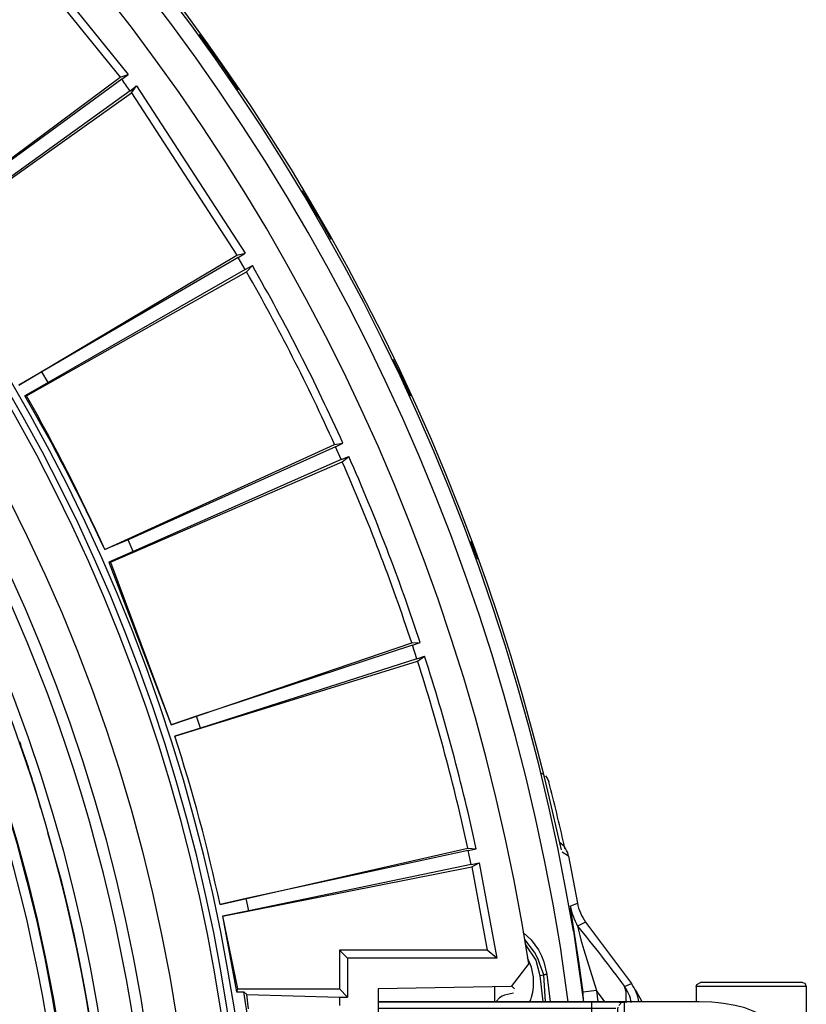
# Model space of a CAD drawing. Header units: millimetres. Extents: x -563 to -60, y -163 to 550.
# Tile 34 of 37: x -171 to -111, y 73 to 149. Entities that reach past the tile are written whole.
import ezdxf

# ---------------------------------------------------------------- set-up
doc = ezdxf.new("R2010")
doc.units = ezdxf.units.MM

# ---------------------------------------------------------------- blocks, each defined once
blk = doc.blocks.new('Rueckteil__8', base_point=(-447.893, -152.204))
at = {"color": 7, "linetype": 'Continuous'}
for p, q in [((-157.48, 147.836), (-156.054, 145.92)), ((-157.48, 147.836), (-155.878, 145.687)), ((-156.054, 145.92), (-155.878, 145.687)), ((-155.878, 145.687), (-154.432, 143.568)), ((-155.878, 145.687), (-154.432, 143.568)), ((-149.515, 135.756), (-148.359, 133.889)), ((-149.515, 135.756), (-148.194, 133.627)), ((-148.359, 133.889), (-148.194, 133.627)), ((-148.194, 133.627), (-147.3, 132.039)), ((-148.194, 133.627), (-147.3, 132.039)), ((-142.513, 122.758), (-141.741, 121.233)), ((-142.513, 122.758), (-141.591, 120.942)), ((-141.741, 121.233), (-141.591, 120.942)), ((-141.591, 120.942), (-141.131, 119.931)), ((-141.591, 120.942), (-141.131, 119.931)), ((-136.516, 108.714), (-136.119, 107.731)), ((-136.461, 108.572), (-136.25, 108.049)), ((-136.25, 108.049), (-136.119, 107.731)), ((-136.119, 107.731), (-135.977, 107.333)), ((-136.119, 107.731), (-135.977, 107.333))]:
    blk.add_line(p, q, dxfattribs=at)
blk = doc.blocks.new('Rueckteil-kpl___9', base_point=(-447.893, -152.204))
blk.add_blockref('Rueckteil__8', (-447.893, -152.204))
blk = doc.blocks.new('Griff__10', base_point=(-456.964, 29.225))
at = {"color": 7, "linetype": 'Continuous'}
for p, q in [((-131.053, 90.812), (-130.855, 90.705)), ((-130.725, 90.597), (-130.556, 90.378)), ((-130.556, 90.378), (-130.453, 90.128)), ((-129.24, 85.114), (-129.276, 85.281)), ((-129.204, 84.929), (-129.24, 85.114)), ((-123.804, 74.077), (-123.659, 73.883)), ((-123.659, 73.883), (-123.294, 73.24))]:
    blk.add_line(p, q, dxfattribs=at)
at = {"color": 1, "linetype": 'Continuous'}
blk.add_line((-129.276, 85.281), (-129.568, 85.326), dxfattribs=at)
at = {"color": 7, "linetype": 'Continuous'}
blk.add_spline([(-129.276, 85.281), (-129.85, 87.724), (-130.453, 90.128)], degree=3, dxfattribs=at)
blk = doc.blocks.new('Stufenlinse__15', base_point=(-427.129, -85.347))
at = {"color": 1, "linetype": 'Continuous'}
for p, q in [((-169.67, 88.069), (-170.143, 89.734)), ((-168.06, 82.411), (-169.14, 86.207))]:
    blk.add_line(p, q, dxfattribs=at)
at = {"color": 7, "linetype": 'Continuous'}
blk.add_circle((-290.129, 51.653), 132.472, dxfattribs=at)
at = {"color": 1, "linetype": 'Continuous'}
for radius in [123.328, 123.263]:
    blk.add_circle((-290.129, 51.653), radius, dxfattribs=at)
for centre, radius, start, end in [((-290.129, 51.653), 130.01, 315, 135), ((-290.129, 51.653), 130.01, 315, 135), ((-290.129, 51.653), 126.604, 315, 135), ((-290.129, 51.653), 126.604, 315, 135), ((-290.106, 51.63), 119.955, 315, 135), ((-290.129, 51.653), 119.227, 315, 135), ((-290.129, 51.653), 125.852, 315, 68.47826), ((-290.129, 51.653), 129.164, 225, 45), ((-290.129, 51.653), 129.164, 225, 45), ((-290.129, 51.653), 135.963, 318.91164, 41.08836), ((-290.129, 51.653), 136.456, 318.91164, 41.08836), ((-290.129, 51.653), 122.572, 225, 45), ((-290.129, 51.653), 122.572, 225, 45), ((-290.129, 51.675), 119.243, 314.99224, 44.99224), ((-290.129, 51.652), 125.884, 17.60876, 19.28578), ((-290.12, 51.684), 125.868, 314.9869, 14.12976)]:
    blk.add_arc(centre, radius, start, end, dxfattribs=at)
at = {"color": 7, "linetype": 'Continuous'}
blk.add_arc((-290.129, 51.653), 137, 319.00569, 40.99431, dxfattribs=at)
blk = doc.blocks.new('Kalibbriereinheit__16', base_point=(-427.129, -85.347))
blk.add_blockref('Stufenlinse__15', (-427.129, -85.347))
blk = doc.blocks.new('Elektronikeinheit_kpl___17', base_point=(-427.129, -85.347))
blk.add_blockref('Kalibbriereinheit__16', (-427.129, -85.347))
blk = doc.blocks.new('Frontteil__24', base_point=(-456.747, -152.348))
at = {"color": 7, "linetype": 'Continuous'}
for p, q in [((-131.333, 92.588), (-131.711, 94.024)), ((-130.801, 90.489), (-131.333, 92.588)), ((-130.412, 88.889), (-130.801, 90.489)), ((-129.61, 85.443), (-130.412, 88.889)), ((-129.481, 84.901), (-129.61, 85.443)), ((-128.945, 84.391), (-128.254, 80.786)), ((-127.618, 79.317), (-124.08, 74.562)), ((-132.266, 77.564), (-131.472, 76.375)), ((-131.472, 76.375), (-131.163, 75.201)), ((-131.163, 75.201), (-130.911, 73.153))]:
    blk.add_line(p, q, dxfattribs=at)
at = {"color": 1, "linetype": 'Continuous'}
for p, q in [((-128.945, 84.391), (-129.425, 84.708)), ((-128.81, 80.549), (-128.254, 80.786)), ((-128.693, 79.768), (-128.793, 80.396)), ((-128.118, 76.125), (-128.693, 79.768)), ((-127.618, 79.317), (-128.239, 78.999)), ((-132.435, 78.518), (-131.825, 77.95)), ((-128.563, 78.613), (-127.781, 73.153)), ((-128.239, 78.999), (-128.127, 78.488)), ((-128.127, 78.488), (-128.068, 78.271)), ((-131.553, 76.989), (-132.307, 77.976)), ((-131.825, 77.95), (-131.255, 77.159)), ((-128.068, 78.271), (-127.978, 77.953)), ((-127.978, 77.953), (-127.75, 77.182)), ((-131.289, 76.451), (-131.553, 76.989)), ((-131.255, 77.159), (-131.024, 76.71)), ((-128.971, 73.153), (-129.568, 77.41)), ((-127.75, 77.182), (-126.784, 74.044)), ((-131.173, 76.138), (-131.289, 76.451)), ((-130.84, 75.242), (-131.173, 76.138)), ((-131.024, 76.71), (-130.84, 76.24)), ((-130.84, 76.24), (-130.621, 75.269)), ((-127.799, 73.905), (-128.118, 76.125)), ((-130.621, 75.269), (-130.361, 73.153)), ((-131.163, 75.201), (-130.84, 75.242)), ((-130.712, 73.153), (-130.84, 75.242)), ((-124.62, 74.344), (-124.08, 74.562)), ((-126.784, 74.044), (-127.799, 73.905)), ((-127.781, 73.153), (-127.799, 73.905)), ((-126.784, 74.044), (-126.67, 73.153)), ((-126.272, 73.349), (-126.784, 74.044)), ((-124.495, 73.937), (-124.62, 74.344)), ((-124.478, 73.238), (-124.495, 73.937)), ((-126.127, 73.153), (-126.272, 73.349)), ((-124.487, 73.07), (-124.478, 73.238))]:
    blk.add_line(p, q, dxfattribs=at)
for radius, start, end in [(163.8, 9.47368, 80.52632), (162.615, 9.11393, 82.02532)]:
    blk.add_arc((-290.129, 51.653), radius, start, end, dxfattribs=at)
at = {"color": 7, "linetype": 'Continuous'}
for centre, radius, start, end in [((-290.129, 51.653), 163.987, 14.97408, 80.52631), ((-130.465, 84.167), 1.536, 8.39362, 56.19361), ((-124.817, 81.403), 3.492, 190.17353, 216.68421), ((-126.479, 72.774), 2.993, 7.31744, 36.69127)]:
    blk.add_arc(centre, radius, start, end, dxfattribs=at)
at = {"color": 1, "linetype": 'Continuous'}
for points in [[(-128.81, 80.549), (-128.585, 79.766), (-128.239, 78.999)], [(-128.239, 78.999), (-126.4, 76.694), (-124.62, 74.344)], [(-130.621, 75.269), (-130.634, 75.267), (-130.73, 75.255), (-130.826, 75.243), (-130.84, 75.242)], [(-124.075, 73.086), (-124.275, 73.747), (-124.62, 74.344)]]:
    blk.add_spline(points, degree=3, dxfattribs=at)
blk = doc.blocks.new('Blechschraube_ISO14585-ST4_2X22-TX20-P-P2R-UKVZ__25', base_point=(-134.498, 73.139))
at = {"color": 7, "linetype": 'Continuous'}
for p, q in [((-133.192, 73.83), (-133.884, 73.663)), ((-133.321, 74.375), (-133.103, 74.17)), ((-134.272, 73.472), (-134.498, 73.218)), ((-134.053, 73.605), (-134.272, 73.472)), ((-133.884, 73.663), (-134.053, 73.605))]:
    blk.add_line(p, q, dxfattribs=at)
for start, end in [(343.39064, 28.39066), (337.7658, 343.39087)]:
    blk.add_arc((-135.629, 74.653), 4, start, end, dxfattribs=at)
blk = doc.blocks.new('Klaue_2__47', base_point=(-143.629, 30.153))
at = {"color": 1, "linetype": 'Continuous'}
for p, q in [((-143.629, 73.153), (-127.129, 73.152)), ((-127.129, 72.652), (-127.129, 73.152)), ((-127.129, 73.152), (-125.049, 73.142)), ((-125.049, 73.142), (-124.819, 73.134)), ((-125.048, 72.885), (-124.819, 73.134)), ((-124.819, 73.134), (-124.629, 73.111)), ((-124.629, 73.111), (-124.629, 71.32)), ((-127.129, 72.652), (-143.629, 72.652)), ((-125.954, 72.649), (-127.129, 72.652)), ((-127.129, 70.799), (-127.129, 72.652)), ((-125.466, 72.642), (-125.954, 72.649)), ((-125.281, 72.634), (-125.466, 72.642)), ((-115.327, 72.681), (-116.075, 72.884)), ((-114.683, 72.435), (-115.327, 72.681)), ((-114.302, 72.249), (-114.683, 72.435)), ((-114.035, 72.097), (-114.302, 72.249)), ((-113.505, 71.724), (-114.035, 72.097)), ((-112.526, 70.646), (-113.505, 71.724)), ((-133.61, 70.78), (-133.829, 70.687)), ((-133.829, 70.687), (-133.829, 68.944)), ((-133.329, 70.799), (-133.476, 70.794)), ((-127.129, 70.799), (-133.329, 70.799)), ((-126.394, 70.823), (-127.129, 70.799)), ((-126.164, 70.842), (-126.394, 70.823)), ((-125.728, 70.893), (-126.164, 70.842)), ((-125.129, 71.06), (-125.728, 70.893)), ((-124.937, 71.221), (-125.129, 71.06)), ((-124.629, 71.32), (-124.737, 71.177)), ((-112.25, 70.17), (-112.526, 70.646)), ((-111.972, 69.523), (-112.25, 70.17)), ((-111.763, 68.813), (-111.972, 69.523)), ((-134.162, 68.382), (-134.329, 68.465)), ((-134.248, 68.727), (-134.103, 68.866)), ((-133.967, 68.926), (-133.829, 68.944)), ((-133.829, 68.944), (-133.612, 68.819)), ((-133.478, 68.799), (-133.329, 68.792)), ((-133.329, 68.792), (-119.829, 68.792)), ((-133.329, 68.312), (-133.329, 68.792)), ((-119.457, 68.783), (-119.829, 68.792)), ((-119.829, 68.792), (-119.829, 68.314)), ((-119.099, 68.755), (-119.457, 68.783)), ((-118.871, 68.727), (-119.099, 68.755)), ((-118.447, 68.651), (-118.871, 68.727)), ((-118.075, 68.551), (-118.447, 68.651)), ((-117.765, 68.431), (-118.075, 68.551)), ((-117.531, 68.295), (-117.765, 68.431)), ((-111.653, 68.258), (-111.763, 68.813)), ((-133.887, 68.34), (-134.162, 68.382)), ((-133.622, 68.321), (-133.887, 68.34)), ((-133.329, 68.312), (-133.622, 68.321)), ((-119.829, 68.314), (-133.329, 68.312)), ((-133.329, 68.312), (-133.329, 34.991)), ((-119.829, 68.314), (-119.211, 68.154)), ((-119.829, 68.314), (-119.829, 65.544)), ((-119.211, 68.154), (-119.064, 68.114)), ((-119.064, 68.114), (-118.718, 68.014)), ((-118.718, 68.014), (-118.415, 67.914)), ((-118.415, 67.914), (-118.211, 67.834)), ((-118.211, 67.834), (-117.981, 67.714)), ((-117.607, 67.909), (-117.474, 67.968)), ((-117.474, 67.968), (-117.329, 67.989)), ((-117.329, 67.989), (-117.381, 68.146)), ((-117.329, 66.509), (-117.329, 67.989)), ((-111.621, 68.04), (-111.653, 68.258)), ((-111.544, 67.205), (-111.621, 68.04)), ((-111.531, 66.813), (-111.544, 67.205)), ((-117.761, 65.978), (-117.528, 66.147)), ((-117.528, 66.147), (-117.329, 66.509)), ((-117.329, 66.509), (-117.474, 66.489)), ((-111.582, 65.343), (-111.532, 66.306)), ((-111.532, 66.306), (-111.531, 66.813)), ((-119.829, 65.544), (-125.129, 65.506)), ((-119.829, 65.544), (-119.452, 65.519)), ((-119.452, 65.519), (-119.092, 65.556)), ((-119.092, 65.556), (-118.863, 65.594)), ((-118.863, 65.594), (-118.439, 65.695)), ((-118.439, 65.695), (-118.068, 65.825)), ((-118.068, 65.825), (-117.761, 65.978)), ((-111.032, 65.84), (-111.082, 64.883)), ((-111.029, 66.117), (-111.032, 65.84)), ((-125.774, 65.275), (-125.629, 65.295)), ((-125.629, 64.511), (-125.629, 65.295)), ((-112.677, 64.481), (-112.006, 64.779)), ((-112.006, 64.779), (-111.784, 64.958)), ((-111.666, 65.104), (-111.582, 65.343)), ((-111.082, 64.883), (-111.229, 64.589)), ((-111.082, 64.883), (-111.082, 38.423)), ((-125.836, 63.942), (-125.685, 63.914)), ((-125.629, 64.511), (-125.774, 64.492)), ((-125.685, 63.914), (-125.512, 63.886)), ((-125.512, 63.886), (-125.129, 63.83)), ((-125.129, 63.83), (-125.129, 64.286)), ((-114.081, 64.286), (-125.129, 64.286)), ((-114.081, 64.286), (-113.34, 64.337)), ((-114.081, 63.83), (-114.081, 64.286)), ((-113.204, 63.88), (-113.67, 63.841)), ((-113.34, 64.337), (-113.109, 64.375)), ((-112.884, 63.924), (-113.204, 63.88)), ((-113.109, 64.375), (-112.677, 64.481)), ((-112.413, 64.02), (-112.884, 63.924)), ((-112.187, 64.082), (-112.413, 64.02)), ((-111.954, 64.16), (-112.187, 64.082)), ((-111.602, 64.316), (-111.954, 64.16)), ((-111.229, 64.589), (-111.602, 64.316)), ((-114.081, 63.83), (-125.129, 63.83)), ((-125.129, 39.475), (-125.129, 63.83)), ((-113.67, 63.841), (-114.081, 63.83)), ((-114.081, 39.475), (-114.081, 63.83)), ((-125.685, 39.391), (-125.836, 39.363)), ((-125.774, 38.813), (-125.629, 38.794)), ((-125.512, 39.419), (-125.685, 39.391)), ((-125.629, 38.01), (-125.629, 38.794)), ((-125.129, 39.475), (-125.512, 39.419)), ((-125.129, 39.019), (-125.129, 39.475)), ((-114.081, 39.475), (-125.129, 39.475)), ((-114.081, 39.019), (-125.129, 39.019)), ((-114.081, 39.475), (-114.081, 39.019)), ((-114.081, 39.475), (-113.67, 39.464)), ((-113.581, 38.996), (-114.081, 39.019)), ((-113.67, 39.464), (-113.482, 39.452)), ((-113.339, 38.968), (-113.581, 38.996)), ((-113.482, 39.452), (-113.202, 39.425)), ((-113.107, 38.93), (-113.339, 38.968)), ((-113.202, 39.425), (-112.913, 39.386)), ((-112.004, 38.525), (-113.107, 38.93)), ((-112.913, 39.386), (-112.411, 39.285)), ((-112.411, 39.285), (-112.187, 39.224)), ((-112.187, 39.224), (-111.965, 39.15)), ((-111.965, 39.15), (-111.629, 39.004)), ((-111.629, 39.004), (-111.324, 38.806)), ((-111.324, 38.806), (-111.082, 38.423)), ((-111.782, 38.347), (-112.004, 38.525)), ((-111.582, 37.962), (-111.666, 38.201)), ((-111.082, 38.423), (-111.032, 37.466)), ((-119.829, 37.761), (-125.129, 37.8)), ((-119.33, 37.776), (-119.829, 37.761)), ((-119.829, 37.761), (-119.829, 34.991)), ((-119.092, 37.749), (-119.33, 37.776)), ((-118.863, 37.711), (-119.092, 37.749)), ((-118.439, 37.61), (-118.863, 37.711)), ((-118.068, 37.48), (-118.439, 37.61)), ((-117.761, 37.327), (-118.068, 37.48)), ((-117.491, 37.123), (-117.761, 37.327)), ((-111.532, 37), (-111.582, 37.962)), ((-111.032, 37.466), (-111.029, 37.188)), ((-117.607, 36.874), (-117.474, 36.816)), ((-117.474, 36.816), (-117.329, 36.796)), ((-117.329, 36.796), (-117.381, 36.979)), ((-117.329, 35.317), (-117.329, 36.796)), ((-111.543, 36.103), (-111.53, 36.508)), ((-111.53, 36.508), (-111.532, 37)), ((-117.829, 35.791), (-117.915, 35.641)), ((-111.627, 35.207), (-111.543, 36.103)), ((-134.161, 34.923), (-133.887, 34.965)), ((-133.887, 34.965), (-133.622, 34.984)), ((-133.622, 34.984), (-133.329, 34.991)), ((-133.329, 34.991), (-119.829, 34.991)), ((-133.329, 34.991), (-133.329, 34.513)), ((-119.249, 35.141), (-119.829, 34.991)), ((-119.829, 34.991), (-119.829, 34.513)), ((-119.064, 35.191), (-119.249, 35.141)), ((-118.654, 35.311), (-119.064, 35.191)), ((-118.415, 35.391), (-118.654, 35.311)), ((-118.166, 35.491), (-118.415, 35.391)), ((-117.915, 35.641), (-118.166, 35.491)), ((-117.765, 34.874), (-117.531, 35.01)), ((-117.531, 35.01), (-117.329, 35.317)), ((-117.329, 35.317), (-117.474, 35.337)), ((-111.771, 34.453), (-111.652, 35.046)), ((-111.652, 35.046), (-111.627, 35.207)), ((-134.329, 34.84), (-134.161, 34.923)), ((-134.248, 34.578), (-134.103, 34.439)), ((-133.967, 34.379), (-133.748, 34.444)), ((-133.612, 34.486), (-133.748, 34.444)), ((-133.748, 34.444), (-133.747, 32.557)), ((-133.329, 34.513), (-133.478, 34.506)), ((-119.829, 34.513), (-133.329, 34.513)), ((-119.829, 34.513), (-119.457, 34.523)), ((-119.457, 34.523), (-119.099, 34.55)), ((-119.099, 34.55), (-118.871, 34.578)), ((-118.871, 34.578), (-118.447, 34.654)), ((-118.447, 34.654), (-118.075, 34.754)), ((-118.075, 34.754), (-117.765, 34.874)), ((-111.966, 33.796), (-111.771, 34.453)), ((-112.252, 33.13), (-111.966, 33.796)), ((-112.583, 32.573), (-112.252, 33.13)), ((-133.747, 32.557), (-133.61, 32.526)), ((-133.477, 32.511), (-133.329, 32.506)), ((-133.329, 32.506), (-127.129, 32.506)), ((-127.129, 30.653), (-127.129, 32.506)), ((-127.129, 32.506), (-126.393, 32.481)), ((-126.393, 32.481), (-126.162, 32.463)), ((-126.162, 32.463), (-125.727, 32.411)), ((-125.727, 32.411), (-125.043, 32.264)), ((-125.043, 32.264), (-124.816, 32.175)), ((-124.816, 32.175), (-124.629, 31.985)), ((-124.629, 31.985), (-124.629, 30.194)), ((-113.484, 31.598), (-112.583, 32.573)), ((-114.304, 31.056), (-114.042, 31.205)), ((-114.042, 31.205), (-113.484, 31.598)), ((-143.629, 30.653), (-127.129, 30.653)), ((-127.129, 30.653), (-125.954, 30.656)), ((-127.129, 30.653), (-127.129, 30.153)), ((-125.954, 30.656), (-125.512, 30.662)), ((-125.512, 30.662), (-125.284, 30.671)), ((-125.048, 30.42), (-124.903, 30.275)), ((-116.134, 30.409), (-115.368, 30.612)), ((-115.368, 30.612), (-114.67, 30.877)), ((-114.67, 30.877), (-114.304, 31.056)), ((-127.129, 30.153), (-143.629, 30.153)), ((-125.738, 30.156), (-127.129, 30.153)), ((-125.051, 30.164), (-125.738, 30.156)), ((-124.903, 30.275), (-125.051, 30.164)), ((-124.767, 30.213), (-124.629, 30.194))]:
    blk.add_line(p, q, dxfattribs=at)
at = {"color": 7, "linetype": 'Continuous'}
for p, q in [((-118.854, 73.153), (-143.629, 73.153)), ((-117.877, 73.125), (-118.854, 73.153)), ((-117.38, 73.086), (-117.877, 73.125)), ((-116.973, 73.041), (-117.38, 73.086)), ((-116.075, 72.884), (-116.973, 73.041)), ((-125.129, 72.611), (-125.11, 72.749)), ((-125.129, 71.752), (-125.129, 72.611)), ((-114.302, 72.249), (-114.499, 72.361)), ((-114.035, 72.097), (-114.302, 72.249)), ((-125.129, 71.06), (-125.129, 71.752)), ((-113.205, 71.607), (-114.035, 72.097)), ((-112.771, 71.234), (-113.205, 71.607)), ((-133.61, 70.78), (-133.829, 70.687)), ((-133.329, 70.799), (-127.129, 70.799)), ((-126.636, 70.821), (-127.129, 70.799)), ((-126.394, 70.823), (-126.636, 70.821)), ((-126.013, 70.863), (-126.164, 70.842)), ((-125.56, 70.934), (-126.013, 70.863)), ((-125.368, 70.975), (-125.56, 70.934)), ((-125.129, 71.06), (-125.368, 70.975)), ((-134.329, 68.465), (-134.314, 70.317)), ((-111.538, 69.197), (-111.713, 69.608)), ((-111.264, 68.334), (-111.538, 69.197)), ((-134.329, 68.465), (-134.31, 68.597)), ((-134.329, 34.84), (-134.329, 68.465)), ((-117.829, 67.514), (-117.808, 67.652)), ((-111.134, 67.658), (-111.264, 68.334)), ((-111.264, 68.334), (-111.134, 67.658)), ((-111.044, 66.734), (-111.134, 67.658)), ((-111.134, 67.658), (-111.044, 66.734)), ((-117.761, 65.978), (-117.829, 67.514)), ((-111.031, 66.347), (-111.044, 66.734)), ((-111.044, 66.734), (-111.031, 66.347)), ((-111.029, 66.117), (-111.031, 66.347)), ((-125.555, 65.474), (-125.407, 65.506)), ((-125.407, 65.506), (-125.129, 65.506)), ((-119.829, 65.544), (-125.129, 65.506)), ((-119.092, 65.556), (-119.829, 65.544)), ((-117.961, 66.008), (-118.264, 65.82)), ((-111.029, 66.117), (-111.029, 37.188)), ((-126.129, 64.835), (-126.108, 64.968)), ((-126.129, 64.055), (-126.129, 64.835)), ((-125.925, 65.268), (-125.774, 65.275)), ((-126.108, 64.187), (-126.129, 64.055)), ((-126.129, 39.251), (-126.129, 64.055)), ((-126.129, 38.471), (-126.129, 39.251)), ((-126.129, 39.251), (-126.108, 39.118)), ((-126.108, 38.337), (-126.129, 38.471)), ((-125.382, 37.787), (-125.129, 37.8)), ((-119.829, 37.761), (-125.129, 37.8)), ((-119.092, 37.749), (-119.33, 37.776)), ((-118.708, 37.65), (-118.863, 37.711)), ((-118.439, 37.61), (-118.708, 37.65)), ((-118.068, 37.48), (-118.259, 37.499)), ((-117.829, 35.791), (-117.761, 37.327)), ((-117.761, 37.327), (-117.808, 37.127)), ((-111.119, 35.745), (-111.043, 36.574)), ((-111.043, 36.574), (-111.119, 35.745)), ((-111.043, 36.574), (-111.03, 36.974)), ((-111.03, 36.974), (-111.043, 36.574)), ((-111.03, 36.974), (-111.029, 37.188)), ((-117.915, 35.641), (-117.829, 35.791)), ((-111.26, 34.98), (-111.119, 35.745)), ((-111.119, 35.745), (-111.26, 34.98)), ((-134.329, 33.106), (-134.329, 34.84)), ((-134.329, 34.84), (-134.31, 34.708)), ((-111.531, 34.125), (-111.314, 34.838)), ((-133.747, 32.557), (-133.477, 32.511)), ((-133.329, 32.506), (-127.129, 32.506)), ((-127.129, 32.506), (-126.628, 32.483)), ((-126.628, 32.483), (-126.393, 32.481)), ((-126.162, 32.463), (-126.013, 32.441)), ((-126.013, 32.441), (-125.554, 32.37)), ((-125.554, 32.37), (-125.369, 32.33)), ((-125.369, 32.33), (-125.18, 32.256)), ((-125.129, 30.694), (-125.129, 32.476)), ((-113.635, 31.415), (-112.772, 32.072)), ((-114.304, 31.056), (-113.893, 31.25)), ((-113.893, 31.25), (-113.635, 31.415)), ((-125.129, 30.694), (-125.11, 30.556)), ((-117.069, 30.253), (-116.134, 30.409)), ((-114.461, 30.963), (-114.304, 31.056)), ((-118.854, 30.153), (-143.629, 30.153)), ((-118.854, 30.153), (-117.877, 30.181)), ((-117.877, 30.181), (-117.364, 30.221)), ((-117.364, 30.221), (-117.069, 30.253))]:
    blk.add_line(p, q, dxfattribs=at)
at = {"color": 1, "linetype": 'Continuous'}
for points in [[(-133.829, 70.687), (-133.95, 70.66), (-134.137, 70.583), (-134.225, 70.5), (-134.314, 70.317)], [(-124.629, 71.32), (-124.695, 71.314), (-124.76, 71.307), (-124.849, 71.264), (-124.937, 71.221)], [(-111.082, 64.883), (-111.1, 64.971), (-111.152, 65.111), (-111.204, 65.181), (-111.303, 65.251), (-111.483, 65.323), (-111.582, 65.343)], [(-111.582, 37.962), (-111.487, 37.978), (-111.334, 38.026), (-111.259, 38.074), (-111.183, 38.165), (-111.104, 38.331), (-111.082, 38.423)], [(-134.294, 32.927), (-134.233, 32.835), (-134.11, 32.703), (-134.002, 32.643), (-133.747, 32.557)], [(-125.043, 32.264), (-125.008, 32.188), (-124.91, 32.07), (-124.738, 32.007), (-124.629, 31.985)]]:
    blk.add_spline(points, degree=3, dxfattribs=at)
at = {"color": 7, "linetype": 'Continuous'}
blk.add_spline([(-134.329, 33.106), (-134.325, 33.084), (-134.294, 32.927)], degree=3, dxfattribs=at)
blk = doc.blocks.new('Linsengehaeuse__52', base_point=(-448.248, -106.466))
at = {"color": 7, "linetype": 'Continuous'}
for p, q in [((-172.618, 156.714), (-162.932, 144.752)), ((-172.964, 156.158), (-163.548, 144.53)), ((-179.204, 132.905), (-163.548, 144.53)), ((-163.548, 144.53), (-162.932, 144.752)), ((-163.436, 144.378), (-162.932, 144.752)), ((-163.436, 144.378), (-177.601, 134.011)), ((-162.792, 143.491), (-162.28, 143.855)), ((-162.682, 143.338), (-162.28, 143.855)), ((-162.28, 143.855), (-153.897, 130.947)), ((-178.576, 132.04), (-162.682, 143.338)), ((-162.792, 143.491), (-177.028, 133.223)), ((-162.682, 143.338), (-154.533, 130.79)), ((-171.382, 120.749), (-154.533, 130.79)), ((-154.533, 130.79), (-153.897, 130.947)), ((-154.438, 130.627), (-153.897, 130.947)), ((-154.438, 130.627), (-169.608, 121.797)), ((-153.89, 129.678), (-154.438, 130.627)), ((-153.89, 129.678), (-153.343, 129.986)), ((-153.796, 129.514), (-153.343, 129.986)), ((-170.784, 119.939), (-153.796, 129.514)), ((-153.89, 129.678), (-169.122, 120.954)), ((-169.608, 121.797), (-171.382, 120.749)), ((-169.122, 120.954), (-169.608, 121.797)), ((-169.122, 120.954), (-170.917, 119.942)), ((-170.917, 119.942), (-170.784, 119.939)), ((-164.735, 108.067), (-147.004, 116.182)), ((-146.926, 116.011), (-162.936, 108.815)), ((-147.004, 116.182), (-146.355, 116.272)), ((-146.926, 116.011), (-146.355, 116.272)), ((-146.481, 115.009), (-146.926, 116.011)), ((-164.3, 107.09), (-146.405, 114.837)), ((-146.481, 115.009), (-162.54, 107.926)), ((-146.481, 115.009), (-145.904, 115.259)), ((-146.405, 114.837), (-145.904, 115.259)), ((-162.936, 108.815), (-164.735, 108.067)), ((-162.54, 107.926), (-162.936, 108.815)), ((-162.54, 107.926), (-164.432, 107.107)), ((-164.432, 107.107), (-164.3, 107.09)), ((-164.432, 107.107), (-159.611, 94.55)), ((-164.3, 107.09), (-159.611, 94.55)), ((-159.611, 94.55), (-141.043, 100.868)), ((-140.984, 100.689), (-157.658, 95.207)), ((-141.043, 100.868), (-140.388, 100.89)), ((-140.984, 100.689), (-140.388, 100.89)), ((-140.645, 99.647), (-140.984, 100.689)), ((-140.645, 99.647), (-157.357, 94.281)), ((-140.645, 99.647), (-140.045, 99.835)), ((-140.587, 99.467), (-140.045, 99.835)), ((-159.324, 93.664), (-140.587, 99.467)), ((-157.658, 95.207), (-159.611, 94.55)), ((-157.357, 94.281), (-157.658, 95.207)), ((-157.357, 94.281), (-159.324, 93.664)), ((-155.842, 80.672), (-136.715, 85.015)), ((-136.675, 84.831), (-153.831, 81.121)), ((-136.715, 85.015), (-136.062, 84.968)), ((-136.675, 84.831), (-136.062, 84.968)), ((-136.447, 83.758), (-136.675, 84.831)), ((-136.447, 83.758), (-153.629, 80.169)), ((-136.447, 83.758), (-135.831, 83.883)), ((-136.409, 83.574), (-135.831, 83.883)), ((-135.831, 83.883), (-134.475, 76.524)), ((-155.649, 79.761), (-136.409, 83.574)), ((-136.409, 83.574), (-135.214, 77.153)), ((-153.831, 81.121), (-155.842, 80.672)), ((-153.629, 80.169), (-153.831, 81.121)), ((-153.629, 80.169), (-155.649, 79.761)), ((-155.649, 79.761), (-154.483, 74.153)), ((-155.649, 79.761), (-154.56, 73.926)), ((-146.629, 77.153), (-146.629, 74.153)), ((-135.214, 77.153), (-146.629, 77.153)), ((-146.001, 76.524), (-146.629, 77.153)), ((-134.475, 76.524), (-135.214, 77.153)), ((-146.001, 76.524), (-146.001, 73.524)), ((-134.475, 76.524), (-146.001, 76.524)), ((-132.011, 76.119), (-133.353, 74.332)), ((-154.483, 74.153), (-154.56, 73.926)), ((-154.56, 73.926), (-154.009, 73.926)), ((-154.483, 74.153), (-146.629, 74.153)), ((-154.009, 73.926), (-153.785, 73.735)), ((-153.642, 72.618), (-153.785, 73.735)), ((-153.785, 73.735), (-146.629, 73.524)), ((-146.629, 74.153), (-146.001, 73.524)), ((-133.353, 74.332), (-143.629, 74.153)), ((-143.629, 74.153), (-143.629, 29.153)), ((-134.629, 73.153), (-134.629, 74.31)), ((-146.629, 73.524), (-146.001, 73.524)), ((-146.629, 73.524), (-146.629, 72.862))]:
    blk.add_line(p, q, dxfattribs=at)
for centre, radius, start, end in [((-290.129, 51.653), 160, 8.79581, 81.20419), ((-290.129, 51.653), 157, 35.8, 36.2), ((-290.129, 51.653), 157.628, 24.20157, 29.79843), ((-290.129, 51.653), 157, 24.26879, 29.73121), ((-289.596, 50.617), 137.443, 24.70764, 30.29094), ((-290.129, 51.653), 137.5, 24.2228, 29.7772), ((-290.129, 51.653), 157, 18.26879, 23.73121), ((-290.129, 51.653), 157.628, 18.20157, 23.79843), ((-290.129, 51.653), 157.628, 12.20157, 17.79843), ((-290.129, 51.653), 157, 12.26879, 17.73121), ((-290.129, 51.653), 137.387, 12.1941, 17.8059), ((-290.129, 51.653), 137.387, 12.1941, 17.8059), ((-290.129, 51.653), 137.93, 8.18172, 9.29277)]:
    blk.add_arc(centre, radius, start, end, dxfattribs=at)
blk = doc.blocks.new('Linsengehaeuse_kpl___56', base_point=(-469.229, -134.44))
for name, p in [('Linsengehaeuse__52', (-448.248, -106.466)), ('Klaue_2__47', (-143.629, 30.153))]:
    blk.add_blockref(name, p)
blk = doc.blocks.new('Klaue_2__75', base_point=(-143.629, 30.153))
at = {"color": 1, "linetype": 'Continuous'}
for p, q in [((-143.629, 73.153), (-127.129, 73.152)), ((-127.129, 72.652), (-127.129, 73.152)), ((-127.129, 73.152), (-125.049, 73.142)), ((-125.049, 73.142), (-124.819, 73.134)), ((-125.048, 72.885), (-124.819, 73.134)), ((-124.819, 73.134), (-124.629, 73.111)), ((-124.629, 73.111), (-124.629, 71.32)), ((-127.129, 72.652), (-143.629, 72.652)), ((-125.954, 72.649), (-127.129, 72.652)), ((-127.129, 70.799), (-127.129, 72.652)), ((-125.466, 72.642), (-125.954, 72.649)), ((-125.281, 72.634), (-125.466, 72.642)), ((-115.327, 72.681), (-116.075, 72.884)), ((-114.683, 72.435), (-115.327, 72.681)), ((-114.302, 72.249), (-114.683, 72.435)), ((-114.035, 72.097), (-114.302, 72.249)), ((-113.505, 71.724), (-114.035, 72.097)), ((-112.526, 70.646), (-113.505, 71.724)), ((-133.61, 70.78), (-133.829, 70.687)), ((-133.829, 70.687), (-133.829, 68.944)), ((-133.329, 70.799), (-133.476, 70.794)), ((-127.129, 70.799), (-133.329, 70.799)), ((-126.394, 70.823), (-127.129, 70.799)), ((-126.164, 70.842), (-126.394, 70.823)), ((-125.728, 70.893), (-126.164, 70.842)), ((-125.129, 71.06), (-125.728, 70.893)), ((-124.937, 71.221), (-125.129, 71.06)), ((-124.629, 71.32), (-124.737, 71.177)), ((-112.25, 70.17), (-112.526, 70.646)), ((-111.972, 69.523), (-112.25, 70.17)), ((-111.763, 68.813), (-111.972, 69.523)), ((-134.162, 68.382), (-134.329, 68.465)), ((-134.248, 68.727), (-134.103, 68.866)), ((-133.967, 68.926), (-133.829, 68.944)), ((-133.829, 68.944), (-133.612, 68.819)), ((-133.478, 68.799), (-133.329, 68.792)), ((-133.329, 68.792), (-119.829, 68.792)), ((-133.329, 68.312), (-133.329, 68.792)), ((-119.457, 68.783), (-119.829, 68.792)), ((-119.829, 68.792), (-119.829, 68.314)), ((-119.099, 68.755), (-119.457, 68.783)), ((-118.871, 68.727), (-119.099, 68.755)), ((-118.447, 68.651), (-118.871, 68.727)), ((-118.075, 68.551), (-118.447, 68.651)), ((-117.765, 68.431), (-118.075, 68.551)), ((-117.531, 68.295), (-117.765, 68.431)), ((-111.653, 68.258), (-111.763, 68.813)), ((-133.887, 68.34), (-134.162, 68.382)), ((-133.622, 68.321), (-133.887, 68.34)), ((-133.329, 68.312), (-133.622, 68.321)), ((-119.829, 68.314), (-133.329, 68.312)), ((-133.329, 68.312), (-133.329, 34.991)), ((-119.829, 68.314), (-119.211, 68.154)), ((-119.829, 68.314), (-119.829, 65.544)), ((-119.211, 68.154), (-119.064, 68.114)), ((-119.064, 68.114), (-118.718, 68.014)), ((-118.718, 68.014), (-118.415, 67.914)), ((-118.415, 67.914), (-118.211, 67.834)), ((-118.211, 67.834), (-117.981, 67.714)), ((-117.607, 67.909), (-117.474, 67.968)), ((-117.474, 67.968), (-117.329, 67.989)), ((-117.329, 67.989), (-117.381, 68.146)), ((-117.329, 66.509), (-117.329, 67.989)), ((-111.621, 68.04), (-111.653, 68.258)), ((-111.544, 67.205), (-111.621, 68.04)), ((-111.531, 66.813), (-111.544, 67.205)), ((-117.761, 65.978), (-117.528, 66.147)), ((-117.528, 66.147), (-117.329, 66.509)), ((-117.329, 66.509), (-117.474, 66.489)), ((-111.582, 65.343), (-111.532, 66.306)), ((-111.532, 66.306), (-111.531, 66.813)), ((-119.829, 65.544), (-125.129, 65.506)), ((-119.829, 65.544), (-119.452, 65.519)), ((-119.452, 65.519), (-119.092, 65.556)), ((-119.092, 65.556), (-118.863, 65.594)), ((-118.863, 65.594), (-118.439, 65.695)), ((-118.439, 65.695), (-118.068, 65.825)), ((-118.068, 65.825), (-117.761, 65.978)), ((-111.032, 65.84), (-111.082, 64.883)), ((-111.029, 66.117), (-111.032, 65.84)), ((-125.774, 65.275), (-125.629, 65.295)), ((-125.629, 64.511), (-125.629, 65.295)), ((-112.677, 64.481), (-112.006, 64.779)), ((-112.006, 64.779), (-111.784, 64.958)), ((-111.666, 65.104), (-111.582, 65.343)), ((-111.082, 64.883), (-111.229, 64.589)), ((-111.082, 64.883), (-111.082, 38.423)), ((-125.836, 63.942), (-125.685, 63.914)), ((-125.629, 64.511), (-125.774, 64.492)), ((-125.685, 63.914), (-125.512, 63.886)), ((-125.512, 63.886), (-125.129, 63.83)), ((-125.129, 63.83), (-125.129, 64.286)), ((-114.081, 64.286), (-125.129, 64.286)), ((-114.081, 64.286), (-113.34, 64.337)), ((-114.081, 63.83), (-114.081, 64.286)), ((-113.204, 63.88), (-113.67, 63.841)), ((-113.34, 64.337), (-113.109, 64.375)), ((-112.884, 63.924), (-113.204, 63.88)), ((-113.109, 64.375), (-112.677, 64.481)), ((-112.413, 64.02), (-112.884, 63.924)), ((-112.187, 64.082), (-112.413, 64.02)), ((-111.954, 64.16), (-112.187, 64.082)), ((-111.602, 64.316), (-111.954, 64.16)), ((-111.229, 64.589), (-111.602, 64.316)), ((-114.081, 63.83), (-125.129, 63.83)), ((-125.129, 39.475), (-125.129, 63.83)), ((-113.67, 63.841), (-114.081, 63.83)), ((-114.081, 39.475), (-114.081, 63.83)), ((-125.685, 39.391), (-125.836, 39.363)), ((-125.774, 38.813), (-125.629, 38.794)), ((-125.512, 39.419), (-125.685, 39.391)), ((-125.629, 38.01), (-125.629, 38.794)), ((-125.129, 39.475), (-125.512, 39.419)), ((-125.129, 39.019), (-125.129, 39.475)), ((-114.081, 39.475), (-125.129, 39.475)), ((-114.081, 39.019), (-125.129, 39.019)), ((-114.081, 39.475), (-114.081, 39.019)), ((-114.081, 39.475), (-113.67, 39.464)), ((-113.581, 38.996), (-114.081, 39.019)), ((-113.67, 39.464), (-113.482, 39.452)), ((-113.339, 38.968), (-113.581, 38.996)), ((-113.482, 39.452), (-113.202, 39.425)), ((-113.107, 38.93), (-113.339, 38.968)), ((-113.202, 39.425), (-112.913, 39.386)), ((-112.004, 38.525), (-113.107, 38.93)), ((-112.913, 39.386), (-112.411, 39.285)), ((-112.411, 39.285), (-112.187, 39.224)), ((-112.187, 39.224), (-111.965, 39.15)), ((-111.965, 39.15), (-111.629, 39.004)), ((-111.629, 39.004), (-111.324, 38.806)), ((-111.324, 38.806), (-111.082, 38.423)), ((-111.782, 38.347), (-112.004, 38.525)), ((-111.582, 37.962), (-111.666, 38.201)), ((-111.082, 38.423), (-111.032, 37.466)), ((-119.829, 37.761), (-125.129, 37.8)), ((-119.33, 37.776), (-119.829, 37.761)), ((-119.829, 37.761), (-119.829, 34.991)), ((-119.092, 37.749), (-119.33, 37.776)), ((-118.863, 37.711), (-119.092, 37.749)), ((-118.439, 37.61), (-118.863, 37.711)), ((-118.068, 37.48), (-118.439, 37.61)), ((-117.761, 37.327), (-118.068, 37.48)), ((-117.491, 37.123), (-117.761, 37.327)), ((-111.532, 37), (-111.582, 37.962)), ((-111.032, 37.466), (-111.029, 37.188)), ((-117.607, 36.874), (-117.474, 36.816)), ((-117.474, 36.816), (-117.329, 36.796)), ((-117.329, 36.796), (-117.381, 36.979)), ((-117.329, 35.317), (-117.329, 36.796)), ((-111.543, 36.103), (-111.53, 36.508)), ((-111.53, 36.508), (-111.532, 37)), ((-117.829, 35.791), (-117.915, 35.641)), ((-111.627, 35.207), (-111.543, 36.103)), ((-134.161, 34.923), (-133.887, 34.965)), ((-133.887, 34.965), (-133.622, 34.984)), ((-133.622, 34.984), (-133.329, 34.991)), ((-133.329, 34.991), (-119.829, 34.991)), ((-133.329, 34.991), (-133.329, 34.513)), ((-119.249, 35.141), (-119.829, 34.991)), ((-119.829, 34.991), (-119.829, 34.513)), ((-119.064, 35.191), (-119.249, 35.141)), ((-118.654, 35.311), (-119.064, 35.191)), ((-118.415, 35.391), (-118.654, 35.311)), ((-118.166, 35.491), (-118.415, 35.391)), ((-117.915, 35.641), (-118.166, 35.491)), ((-117.765, 34.874), (-117.531, 35.01)), ((-117.531, 35.01), (-117.329, 35.317)), ((-117.329, 35.317), (-117.474, 35.337)), ((-111.771, 34.453), (-111.652, 35.046)), ((-111.652, 35.046), (-111.627, 35.207)), ((-134.329, 34.84), (-134.161, 34.923)), ((-134.248, 34.578), (-134.103, 34.439)), ((-133.967, 34.379), (-133.748, 34.444)), ((-133.612, 34.486), (-133.748, 34.444)), ((-133.748, 34.444), (-133.747, 32.557)), ((-133.329, 34.513), (-133.478, 34.506)), ((-119.829, 34.513), (-133.329, 34.513)), ((-119.829, 34.513), (-119.457, 34.523)), ((-119.457, 34.523), (-119.099, 34.55)), ((-119.099, 34.55), (-118.871, 34.578)), ((-118.871, 34.578), (-118.447, 34.654)), ((-118.447, 34.654), (-118.075, 34.754)), ((-118.075, 34.754), (-117.765, 34.874)), ((-111.966, 33.796), (-111.771, 34.453)), ((-112.252, 33.13), (-111.966, 33.796)), ((-112.583, 32.573), (-112.252, 33.13)), ((-133.747, 32.557), (-133.61, 32.526)), ((-133.477, 32.511), (-133.329, 32.506)), ((-133.329, 32.506), (-127.129, 32.506)), ((-127.129, 30.653), (-127.129, 32.506)), ((-127.129, 32.506), (-126.393, 32.481)), ((-126.393, 32.481), (-126.162, 32.463)), ((-126.162, 32.463), (-125.727, 32.411)), ((-125.727, 32.411), (-125.043, 32.264)), ((-125.043, 32.264), (-124.816, 32.175)), ((-124.816, 32.175), (-124.629, 31.985)), ((-124.629, 31.985), (-124.629, 30.194)), ((-113.484, 31.598), (-112.583, 32.573)), ((-114.304, 31.056), (-114.042, 31.205)), ((-114.042, 31.205), (-113.484, 31.598)), ((-143.629, 30.653), (-127.129, 30.653)), ((-127.129, 30.653), (-125.954, 30.656)), ((-127.129, 30.653), (-127.129, 30.153)), ((-125.954, 30.656), (-125.512, 30.662)), ((-125.512, 30.662), (-125.284, 30.671)), ((-125.048, 30.42), (-124.903, 30.275)), ((-116.134, 30.409), (-115.368, 30.612)), ((-115.368, 30.612), (-114.67, 30.877)), ((-114.67, 30.877), (-114.304, 31.056)), ((-127.129, 30.153), (-143.629, 30.153)), ((-125.738, 30.156), (-127.129, 30.153)), ((-125.051, 30.164), (-125.738, 30.156)), ((-124.903, 30.275), (-125.051, 30.164)), ((-124.767, 30.213), (-124.629, 30.194))]:
    blk.add_line(p, q, dxfattribs=at)
at = {"color": 7, "linetype": 'Continuous'}
for p, q in [((-118.854, 73.153), (-143.629, 73.153)), ((-117.877, 73.125), (-118.854, 73.153)), ((-117.38, 73.086), (-117.877, 73.125)), ((-116.973, 73.041), (-117.38, 73.086)), ((-116.075, 72.884), (-116.973, 73.041)), ((-125.129, 72.611), (-125.11, 72.749)), ((-125.129, 71.752), (-125.129, 72.611)), ((-114.302, 72.249), (-114.499, 72.361)), ((-114.035, 72.097), (-114.302, 72.249)), ((-125.129, 71.06), (-125.129, 71.752)), ((-113.205, 71.607), (-114.035, 72.097)), ((-112.771, 71.234), (-113.205, 71.607)), ((-133.61, 70.78), (-133.829, 70.687)), ((-133.329, 70.799), (-127.129, 70.799)), ((-126.636, 70.821), (-127.129, 70.799)), ((-126.394, 70.823), (-126.636, 70.821)), ((-126.013, 70.863), (-126.164, 70.842)), ((-125.56, 70.934), (-126.013, 70.863)), ((-125.368, 70.975), (-125.56, 70.934)), ((-125.129, 71.06), (-125.368, 70.975)), ((-134.329, 68.465), (-134.314, 70.317)), ((-111.264, 68.334), (-111.538, 69.197)), ((-134.329, 68.465), (-134.31, 68.597)), ((-134.329, 34.84), (-134.329, 68.465)), ((-117.829, 67.514), (-117.808, 67.652)), ((-111.134, 67.658), (-111.264, 68.334)), ((-111.264, 68.334), (-111.134, 67.658)), ((-111.044, 66.734), (-111.134, 67.658)), ((-111.134, 67.658), (-111.044, 66.734)), ((-117.761, 65.978), (-117.829, 67.514)), ((-111.031, 66.347), (-111.044, 66.734)), ((-111.044, 66.734), (-111.031, 66.347)), ((-111.029, 66.117), (-111.031, 66.347)), ((-125.555, 65.474), (-125.407, 65.506)), ((-125.407, 65.506), (-125.129, 65.506)), ((-119.829, 65.544), (-125.129, 65.506)), ((-119.092, 65.556), (-119.829, 65.544)), ((-117.961, 66.008), (-118.264, 65.82)), ((-111.029, 66.117), (-111.029, 37.188)), ((-126.129, 64.835), (-126.108, 64.968)), ((-126.129, 64.055), (-126.129, 64.835)), ((-125.925, 65.268), (-125.774, 65.275)), ((-126.108, 64.187), (-126.129, 64.055)), ((-126.129, 39.251), (-126.129, 64.055)), ((-126.129, 38.471), (-126.129, 39.251)), ((-126.129, 39.251), (-126.108, 39.118)), ((-126.108, 38.337), (-126.129, 38.471)), ((-125.382, 37.787), (-125.129, 37.8)), ((-119.829, 37.761), (-125.129, 37.8)), ((-119.623, 37.797), (-119.829, 37.761)), ((-119.092, 37.749), (-119.33, 37.776)), ((-118.708, 37.65), (-118.863, 37.711)), ((-118.439, 37.61), (-118.708, 37.65)), ((-118.068, 37.48), (-118.259, 37.499)), ((-117.829, 35.791), (-117.761, 37.327)), ((-117.761, 37.327), (-117.808, 37.127)), ((-111.119, 35.745), (-111.043, 36.574)), ((-111.043, 36.574), (-111.119, 35.745)), ((-111.043, 36.574), (-111.03, 36.974)), ((-111.03, 36.974), (-111.043, 36.574)), ((-111.03, 36.974), (-111.029, 37.188)), ((-117.915, 35.641), (-117.829, 35.791)), ((-111.26, 34.98), (-111.119, 35.745)), ((-111.119, 35.745), (-111.26, 34.98)), ((-134.329, 33.106), (-134.329, 34.84)), ((-134.329, 34.84), (-134.31, 34.708)), ((-111.531, 34.125), (-111.314, 34.838)), ((-133.477, 32.511), (-133.747, 32.557)), ((-133.329, 32.506), (-127.129, 32.506)), ((-127.129, 32.506), (-126.628, 32.483)), ((-126.628, 32.483), (-126.393, 32.481)), ((-126.162, 32.463), (-126.013, 32.441)), ((-126.013, 32.441), (-125.554, 32.37)), ((-125.554, 32.37), (-125.369, 32.33)), ((-125.369, 32.33), (-125.18, 32.256)), ((-125.129, 31.553), (-125.043, 32.264)), ((-113.635, 31.415), (-112.772, 32.072)), ((-125.129, 30.694), (-125.129, 31.553)), ((-114.304, 31.056), (-113.893, 31.25)), ((-113.893, 31.25), (-113.635, 31.415)), ((-125.129, 30.694), (-125.11, 30.556)), ((-117.069, 30.253), (-116.134, 30.409)), ((-114.461, 30.963), (-114.304, 31.056)), ((-118.854, 30.153), (-143.629, 30.153)), ((-118.854, 30.153), (-117.877, 30.181)), ((-117.877, 30.181), (-117.364, 30.221)), ((-117.364, 30.221), (-117.069, 30.253))]:
    blk.add_line(p, q, dxfattribs=at)
at = {"color": 1, "linetype": 'Continuous'}
for points in [[(-133.829, 70.687), (-133.95, 70.66), (-134.137, 70.583), (-134.225, 70.5), (-134.314, 70.317)], [(-124.629, 71.32), (-124.695, 71.314), (-124.76, 71.307), (-124.849, 71.264), (-124.937, 71.221)], [(-111.082, 64.883), (-111.1, 64.971), (-111.152, 65.111), (-111.204, 65.181), (-111.303, 65.251), (-111.483, 65.323), (-111.582, 65.343)], [(-111.582, 37.962), (-111.487, 37.978), (-111.334, 38.026), (-111.259, 38.074), (-111.183, 38.165), (-111.104, 38.331), (-111.082, 38.423)], [(-134.294, 32.927), (-134.233, 32.835), (-134.11, 32.703), (-134.002, 32.643), (-133.747, 32.557)], [(-125.043, 32.264), (-125.008, 32.188), (-124.91, 32.07), (-124.738, 32.007), (-124.629, 31.985)]]:
    blk.add_spline(points, degree=3, dxfattribs=at)
at = {"color": 7, "linetype": 'Continuous'}
blk.add_spline([(-134.329, 33.106), (-134.325, 33.084), (-134.294, 32.927)], degree=3, dxfattribs=at)
blk = doc.blocks.new('Linsengehaeuse__79', base_point=(-448.248, -106.466))
at = {"color": 7, "linetype": 'Continuous'}
for p, q in [((-172.618, 156.714), (-162.932, 144.752)), ((-172.964, 156.158), (-163.548, 144.53)), ((-179.204, 132.905), (-163.548, 144.53)), ((-163.548, 144.53), (-162.932, 144.752)), ((-163.436, 144.378), (-162.932, 144.752)), ((-163.436, 144.378), (-177.601, 134.011)), ((-162.792, 143.491), (-162.28, 143.855)), ((-162.682, 143.338), (-162.28, 143.855)), ((-162.28, 143.855), (-153.897, 130.947)), ((-178.576, 132.04), (-162.682, 143.338)), ((-162.792, 143.491), (-177.028, 133.223)), ((-162.682, 143.338), (-154.533, 130.79)), ((-171.382, 120.749), (-154.533, 130.79)), ((-154.533, 130.79), (-153.897, 130.947)), ((-154.438, 130.627), (-153.897, 130.947)), ((-154.438, 130.627), (-169.608, 121.797)), ((-153.89, 129.678), (-154.438, 130.627)), ((-153.89, 129.678), (-153.343, 129.986)), ((-153.796, 129.514), (-153.343, 129.986)), ((-170.784, 119.939), (-153.796, 129.514)), ((-153.89, 129.678), (-169.122, 120.954)), ((-169.608, 121.797), (-171.382, 120.749)), ((-169.122, 120.954), (-169.608, 121.797)), ((-169.122, 120.954), (-170.917, 119.942)), ((-170.917, 119.942), (-170.784, 119.939)), ((-164.735, 108.067), (-147.004, 116.182)), ((-146.926, 116.011), (-162.936, 108.815)), ((-147.004, 116.182), (-146.355, 116.272)), ((-146.926, 116.011), (-146.355, 116.272)), ((-146.481, 115.009), (-146.926, 116.011)), ((-164.3, 107.09), (-146.405, 114.837)), ((-146.481, 115.009), (-162.54, 107.926)), ((-146.481, 115.009), (-145.904, 115.259)), ((-146.405, 114.837), (-145.904, 115.259)), ((-162.936, 108.815), (-164.735, 108.067)), ((-162.54, 107.926), (-162.936, 108.815)), ((-162.54, 107.926), (-164.432, 107.107)), ((-164.432, 107.107), (-164.3, 107.09)), ((-164.432, 107.107), (-159.611, 94.55)), ((-164.3, 107.09), (-159.611, 94.55)), ((-159.611, 94.55), (-141.043, 100.868)), ((-140.984, 100.689), (-157.658, 95.207)), ((-141.043, 100.868), (-140.388, 100.89)), ((-140.984, 100.689), (-140.388, 100.89)), ((-140.645, 99.647), (-140.984, 100.689)), ((-140.645, 99.647), (-157.357, 94.281)), ((-140.645, 99.647), (-140.045, 99.835)), ((-140.587, 99.467), (-140.045, 99.835)), ((-159.324, 93.664), (-140.587, 99.467)), ((-157.658, 95.207), (-159.611, 94.55)), ((-157.357, 94.281), (-157.658, 95.207)), ((-157.357, 94.281), (-159.324, 93.664)), ((-155.842, 80.672), (-136.715, 85.015)), ((-136.675, 84.831), (-153.831, 81.121)), ((-136.715, 85.015), (-136.062, 84.968)), ((-136.675, 84.831), (-136.062, 84.968)), ((-136.447, 83.758), (-136.675, 84.831)), ((-136.447, 83.758), (-153.629, 80.169)), ((-136.447, 83.758), (-135.831, 83.883)), ((-136.409, 83.574), (-135.831, 83.883)), ((-135.831, 83.883), (-134.475, 76.524)), ((-155.649, 79.761), (-136.409, 83.574)), ((-136.409, 83.574), (-135.214, 77.153)), ((-153.831, 81.121), (-155.842, 80.672)), ((-153.629, 80.169), (-153.831, 81.121)), ((-153.629, 80.169), (-155.649, 79.761)), ((-155.649, 79.761), (-154.483, 74.153)), ((-155.649, 79.761), (-154.56, 73.926)), ((-146.629, 77.153), (-146.629, 74.153)), ((-135.214, 77.153), (-146.629, 77.153)), ((-146.001, 76.524), (-146.629, 77.153)), ((-134.475, 76.524), (-135.214, 77.153)), ((-146.001, 76.524), (-146.001, 73.524)), ((-134.475, 76.524), (-146.001, 76.524)), ((-132.011, 76.119), (-133.353, 74.332)), ((-154.483, 74.153), (-154.56, 73.926)), ((-154.56, 73.926), (-154.009, 73.926)), ((-154.483, 74.153), (-146.629, 74.153)), ((-154.009, 73.926), (-153.785, 73.735)), ((-153.642, 72.618), (-153.785, 73.735)), ((-153.785, 73.735), (-146.629, 73.524)), ((-146.629, 74.153), (-146.001, 73.524)), ((-133.353, 74.332), (-143.629, 74.153)), ((-143.629, 74.153), (-143.629, 29.153)), ((-134.629, 73.153), (-134.629, 74.31)), ((-146.629, 73.524), (-146.001, 73.524)), ((-146.629, 73.524), (-146.629, 72.862))]:
    blk.add_line(p, q, dxfattribs=at)
for centre, radius, start, end in [((-290.129, 51.653), 160, 8.79581, 81.20419), ((-290.129, 51.653), 157, 35.8, 36.2), ((-290.129, 51.653), 157.628, 24.20157, 29.79843), ((-290.129, 51.653), 157, 24.26879, 29.73121), ((-289.596, 50.617), 137.443, 24.70764, 30.29094), ((-290.129, 51.653), 137.5, 24.2228, 29.7772), ((-290.129, 51.653), 157, 18.26879, 23.73121), ((-290.129, 51.653), 157.628, 18.20157, 23.79843), ((-290.129, 51.653), 157.628, 12.20157, 17.79843), ((-290.129, 51.653), 157, 12.26879, 17.73121), ((-290.129, 51.653), 137.387, 12.1941, 17.8059), ((-290.129, 51.653), 137.387, 12.1941, 17.8059), ((-290.129, 51.653), 137.93, 8.18172, 9.29277)]:
    blk.add_arc(centre, radius, start, end, dxfattribs=at)
blk = doc.blocks.new('Linsengehaeuse_kpl_-Mot-L4_0006142__86', base_point=(-469.229, -134.44))
for name, p in [('Linsengehaeuse__79', (-448.248, -106.466)), ('Klaue_2__75', (-143.629, 30.153))]:
    blk.add_blockref(name, p)
blk = doc.blocks.new('Gehaeuse_kpl__87', base_point=(-469.229, -152.348))
for name, p in [('Linsengehaeuse_kpl___56', (-469.229, -134.44)), ('Linsengehaeuse_kpl_-Mot-L4_0006142__86', (-469.229, -134.44)), ('Frontteil__24', (-456.747, -152.348)), ('Blechschraube_ISO14585-ST4_2X22-TX20-P-P2R-UKVZ__25', (-134.498, 73.139))]:
    blk.add_blockref(name, p)
blk = doc.blocks.new('Zylinderschraube-H7984-M5x35-8_8-TX25_1_1__100', base_point=(-119.079, 71.153))
at = {"color": 7, "linetype": 'Continuous'}
for p, q in [((-119.028, 74.483), (-118.759, 74.653)), ((-115.029, 74.653), (-118.759, 74.653)), ((-110.879, 74.653), (-115.029, 74.653)), ((-110.879, 74.653), (-110.692, 74.587)), ((-110.692, 74.587), (-110.579, 74.353)), ((-119.079, 74.353), (-119.028, 74.483)), ((-119.079, 74.353), (-119.079, 73.153)), ((-110.579, 74.353), (-110.579, 71.153))]:
    blk.add_line(p, q, dxfattribs=at)
at = {"color": 1, "linetype": 'Continuous'}
blk.add_line((-110.579, 74.353), (-119.079, 74.353), dxfattribs=at)
blk = doc.blocks.new('Haltebuegel-kpl_1__112', base_point=(-562.569, -22.807))
blk.add_blockref('Zylinderschraube-H7984-M5x35-8_8-TX25_1_1__100', (-119.079, 71.153))
blk = doc.blocks.new('L10-für-dxf-Internet__113', base_point=(-562.569, -163.347))
for name, p in [('Haltebuegel-kpl_1__112', (-562.569, -22.807)), ('Gehaeuse_kpl__87', (-469.229, -152.348)), ('Rueckteil-kpl___9', (-447.893, -152.204)), ('Elektronikeinheit_kpl___17', (-427.129, -85.347)), ('Griff__10', (-456.964, 29.225))]:
    blk.add_blockref(name, p)
blk = doc.blocks.new('AllgA', base_point=(-118, 205))
blk.add_blockref('L10-für-dxf-Internet__113', (-562.569, -163.347))

msp = doc.modelspace()

# ---------------------------------------------------------------- block references
msp.add_blockref('AllgA', (-118, 205))

doc.saveas('drawing.dxf')
